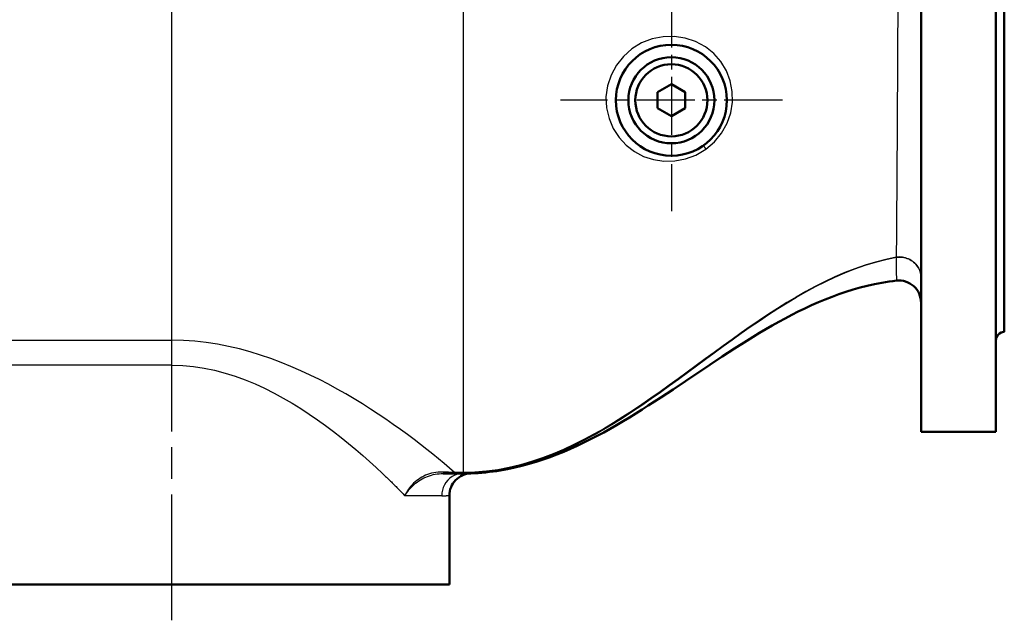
# Model space of a CAD drawing. Header units: millimetres. Extents: x 123 to 1447, y 427 to 1954.
# Tile 6 of 22: x 502 to 857, y 968 to 1184. Entities that reach past the tile are written whole.
import ezdxf

# ---------------------------------------------------------------- set-up
doc = ezdxf.new("R2010")
doc.units = ezdxf.units.MM
doc.header["$LTSCALE"] = 8
doc.linetypes.add('CHAIN', pattern=[0.3543, 0.2362, -0.0295, 0.0591, -0.0295])
for name, color, linetype, lineweight in [('Mittellinie(DIN)', 4, 'CHAIN', 25), ('Mittelpunktmarkierung(DIN)', 4, 'CHAIN', 25), ('Sichtbare Kanten(DIN)', 7, 'Continuous', 50), ('Sichtbare tangentiale Kanten(DIN)', 3, 'Continuous', 25)]:
    doc.layers.add(name, color=color, linetype=linetype, lineweight=lineweight)

msp = doc.modelspace()

# ---------------------------------------------------------------- linework, layer by layer
at = {"layer": 'Mittellinie(DIN)', "linetype": 'CHAIN', "ltscale": 23.990969}
msp.add_line((556.83, 967.69), (556.83, 1946.96), dxfattribs=at)
at = {"layer": 'Mittelpunktmarkierung(DIN)', "linetype": 'CHAIN', "ltscale": 11.111974}
for p, q in [((736.83, 1195.09), (736.83, 1115.09)), ((776.83, 1155.09), (696.83, 1155.09))]:
    msp.add_line(p, q, dxfattribs=at)
at = {"layer": 'Sichtbare Kanten(DIN)'}
for p, q in [((826.83, 1375.59), (826.83, 1035.59)), ((853.83, 1375.59), (853.83, 1035.59)), ((856.83, 1339.59), (856.83, 1071.59)), ((731.83, 1157.98), (736.83, 1160.86)), ((736.83, 1160.86), (741.83, 1157.98)), ((731.83, 1152.2), (731.83, 1157.98)), ((741.83, 1157.98), (741.83, 1152.2)), ((736.83, 1149.32), (731.83, 1152.2)), ((741.83, 1152.2), (736.83, 1149.32)), ((853.83, 1035.59), (826.83, 1035.59)), ((654.59, 1020.59), (658.65, 1020.59)), ((658.65, 1020.59), (661.83, 1020.59)), ((656.83, 980.59), (656.83, 1012.64)), ((456.83, 980.59), (656.83, 980.59))]:
    msp.add_line(p, q, dxfattribs=at)
at = {"layer": 'Sichtbare Kanten(DIN)', "flags": 128}
for points in [[(817.94, 1090.09), (816.62, 1089.93), (815.31, 1089.75), (813.99, 1089.55), (812.68, 1089.33), (811.37, 1089.09), (810.06, 1088.83), (807.46, 1088.25), (804.88, 1087.59), (802.31, 1086.87), (799.76, 1086.07), (797.23, 1085.22), (794.73, 1084.3), (792.26, 1083.33), (789.81, 1082.3), (787.37, 1081.23), (784.96, 1080.11), (782.57, 1078.94), (780.2, 1077.74), (777.84, 1076.5), (775.51, 1075.23), (773.19, 1073.92), (770.88, 1072.59), (768.6, 1071.23), (766.33, 1069.86), (764.07, 1068.46), (759.58, 1065.62), (755.13, 1062.72), (750.7, 1059.78), (741.87, 1053.85), (737.45, 1050.9), (733.01, 1047.96), (728.53, 1045.05), (726.27, 1043.61), (724, 1042.19), (721.71, 1040.78), (719.42, 1039.4), (717.11, 1038.05), (714.78, 1036.72), (712.44, 1035.42), (710.08, 1034.16), (707.71, 1032.93), (705.32, 1031.74), (702.91, 1030.6), (700.49, 1029.5), (698.05, 1028.45), (695.58, 1027.45), (693.1, 1026.51), (690.6, 1025.62), (688.08, 1024.79), (685.54, 1024.03), (682.97, 1023.34), (680.38, 1022.71), (677.77, 1022.17), (675.15, 1021.69), (673.83, 1021.49), (672.51, 1021.3), (671.19, 1021.14), (669.86, 1020.99), (668.54, 1020.87), (667.21, 1020.77), (665.88, 1020.69), (664.56, 1020.64)], [(664.56, 1020.64), (663.8, 1020.57), (663.04, 1020.44), (662.3, 1020.23), (661.59, 1019.95), (660.9, 1019.61), (660.25, 1019.2), (659.64, 1018.73), (659.08, 1018.2), (658.57, 1017.62), (658.12, 1017), (657.74, 1016.34), (657.41, 1015.64), (657.16, 1014.91), (656.98, 1014.17), (656.87, 1013.41), (656.83, 1012.64)]]:
    msp.add_lwpolyline(points, dxfattribs=at)
at = {"layer": 'Sichtbare Kanten(DIN)'}
for radius in [20, 15.5, 13]:
    msp.add_circle((736.83, 1155.09), radius, dxfattribs=at)
for centre, radius, start, end in [((818.83, 1082.14), 8, 0, 96.3546), ((856.83, 1068.59), 3, 90, 180)]:
    msp.add_arc(centre, radius, start, end, dxfattribs=at)
at = {"layer": 'Sichtbare tangentiale Kanten(DIN)'}
for p, q in [((661.83, 1205.78), (661.83, 1020.92)), ((556.83, 1068.59), (556.83, 1192.63)), ((817.94, 1090.11), (817.94, 1090.09)), ((453.95, 1068.59), (556.83, 1068.59)), ((556.83, 1064.97), (556.83, 1068.59)), ((556.83, 1059.59), (556.83, 1064.97)), ((556.83, 1059.59), (456.95, 1059.59)), ((658.65, 1020.59), (658.65, 1020.92)), ((661.83, 1020.92), (658.65, 1020.92)), ((661.83, 1020.59), (661.83, 1020.92)), ((664.56, 1020.63), (664.54, 1020.63)), ((654.05, 1012.59), (640.76, 1012.59)), ((656.81, 1012.64), (656.83, 1012.64))]:
    msp.add_line(p, q, dxfattribs=at)
at = {"layer": 'Sichtbare tangentiale Kanten(DIN)', "flags": 128}
for points in [[(818.43, 1187.3), (818.41, 1183.28), (818.39, 1179.29), (818.37, 1175.34), (818.35, 1171.44), (818.33, 1167.57), (818.31, 1163.74), (818.29, 1159.95), (818.27, 1156.22), (818.25, 1152.55), (818.23, 1148.94), (818.21, 1145.41), (818.19, 1141.96), (818.17, 1138.59), (818.15, 1135.3), (818.13, 1132.11), (818.11, 1129.01), (818.09, 1126), (818.07, 1123.09), (818.05, 1120.28), (818.03, 1117.57), (818.01, 1114.98), (818, 1112.5), (817.98, 1110.14), (817.96, 1107.9), (817.94, 1105.78), (817.92, 1103.78), (817.9, 1101.91), (817.88, 1100.18), (817.86, 1098.56)], [(749.23, 1137.44), (752.35, 1140.11), (754.95, 1143.27), (756.96, 1146.79), (758.27, 1150.53), (758.87, 1154.4), (758.79, 1158.28), (758.05, 1162.08), (756.68, 1165.69), (754.71, 1169.01), (752.16, 1171.95), (749.08, 1174.38), (745.59, 1176.23), (741.81, 1177.46), (737.85, 1178.06), (733.83, 1178), (729.86, 1177.24), (726.07, 1175.78), (722.62, 1173.63), (719.6, 1170.91), (717.08, 1167.71), (715.14, 1164.15), (713.85, 1160.33), (713.27, 1156.35), (713.46, 1152.37), (714.36, 1148.54), (715.88, 1144.96), (717.96, 1141.72), (720.52, 1138.91), (723.5, 1136.63), (726.82, 1134.88), (730.4, 1133.71), (734.17, 1133.14), (738.05, 1133.22), (741.93, 1133.96), (745.71, 1135.37), (749.23, 1137.44)], [(661.83, 1020.59), (666, 1020.71), (670.16, 1021.07), (674.3, 1021.65), (678.41, 1022.44), (682.48, 1023.42), (686.48, 1024.58), (690.41, 1025.91), (694.27, 1027.39), (698.04, 1029), (701.74, 1030.73), (705.38, 1032.57), (708.97, 1034.5), (712.5, 1036.52), (715.99, 1038.62), (719.44, 1040.79), (722.84, 1043), (726.21, 1045.27), (729.55, 1047.57), (732.86, 1049.9), (736.14, 1052.25), (739.4, 1054.62), (742.63, 1056.99), (745.86, 1059.36), (749.08, 1061.74), (752.31, 1064.11), (755.54, 1066.47), (758.77, 1068.82), (762.02, 1071.14), (765.28, 1073.42), (768.55, 1075.67), (771.84, 1077.87), (775.16, 1080.03), (778.51, 1082.12), (781.88, 1084.14), (785.29, 1086.08), (788.74, 1087.95), (792.24, 1089.72), (795.78, 1091.38), (799.37, 1092.94), (803.01, 1094.36), (806.68, 1095.65), (810.38, 1096.78), (814.1, 1097.76), (817.85, 1098.56)], [(817.85, 1098.56), (814.1, 1097.77), (810.37, 1096.8), (806.67, 1095.67), (802.99, 1094.39), (799.36, 1092.97), (795.76, 1091.42), (792.21, 1089.76), (788.71, 1088), (785.26, 1086.14), (781.84, 1084.2), (778.46, 1082.19), (775.11, 1080.1), (771.79, 1077.96), (768.5, 1075.76), (765.22, 1073.52), (761.96, 1071.24), (758.71, 1068.93), (755.47, 1066.59), (752.24, 1064.24), (749.02, 1061.87), (745.79, 1059.5), (742.57, 1057.13), (739.33, 1054.77), (736.07, 1052.41), (732.79, 1050.07), (729.48, 1047.75), (726.14, 1045.46), (722.77, 1043.2), (719.37, 1040.99), (715.93, 1038.84), (712.44, 1036.75), (708.91, 1034.74), (705.32, 1032.82), (701.68, 1030.99), (697.98, 1029.27), (694.22, 1027.67), (690.37, 1026.2), (686.44, 1024.88), (682.44, 1023.73), (678.38, 1022.76), (674.28, 1021.97), (670.15, 1021.4), (665.99, 1021.04), (661.83, 1020.92)], [(817.86, 1098.56), (817.86, 1098.56), (817.86, 1098.56), (817.86, 1098.56), (817.86, 1098.56), (817.86, 1098.56), (817.85, 1098.56), (817.85, 1098.56), (817.85, 1098.56), (817.85, 1098.56), (817.85, 1098.56), (817.85, 1098.56), (817.85, 1098.56), (817.85, 1098.56), (817.85, 1098.56), (817.85, 1098.56), (817.85, 1098.56), (817.85, 1098.56), (817.85, 1098.56), (817.85, 1098.56), (817.85, 1098.56), (817.85, 1098.56), (817.85, 1098.56), (817.85, 1098.56), (817.85, 1098.56)], [(817.85, 1098.56), (817.85, 1097.91), (817.86, 1097.28), (817.86, 1096.68), (817.87, 1096.1), (817.87, 1095.55), (817.88, 1095.03), (817.88, 1094.53), (817.89, 1094.05), (817.89, 1093.61), (817.9, 1093.19), (817.9, 1092.79), (817.91, 1092.42), (817.91, 1092.08), (817.92, 1091.77), (817.92, 1091.48), (817.92, 1091.22), (817.93, 1090.98), (817.93, 1090.78), (817.93, 1090.6), (817.94, 1090.45), (817.94, 1090.32), (817.94, 1090.22), (817.94, 1090.15), (817.94, 1090.11)], [(817.85, 1098.56), (817.85, 1098.56), (817.85, 1098.56), (817.85, 1098.56), (817.85, 1098.56), (817.85, 1098.56), (817.85, 1098.56), (817.85, 1098.56), (817.85, 1098.56), (817.85, 1098.56), (817.85, 1098.56), (817.85, 1098.56), (817.85, 1098.56), (817.85, 1098.56), (817.85, 1098.56), (817.85, 1098.56), (817.85, 1098.56), (817.86, 1098.56), (817.86, 1098.56), (817.86, 1098.56), (817.86, 1098.56), (817.86, 1098.56), (817.86, 1098.56), (817.86, 1098.56), (817.86, 1098.56)], [(826.83, 1091.21), (826.81, 1091.73), (826.75, 1092.25), (826.65, 1092.76), (826.51, 1093.26), (826.34, 1093.76), (826.13, 1094.24), (825.88, 1094.71), (825.6, 1095.16), (825.28, 1095.6), (824.93, 1096.01), (824.55, 1096.39), (824.14, 1096.75), (823.7, 1097.09), (823.24, 1097.39), (822.76, 1097.66), (822.26, 1097.91), (821.74, 1098.11), (821.21, 1098.29), (820.66, 1098.42), (820.11, 1098.52), (819.55, 1098.59), (818.98, 1098.62), (818.42, 1098.61), (817.86, 1098.56)], [(817.86, 1098.56), (818.42, 1098.61), (818.98, 1098.61), (819.55, 1098.59), (820.11, 1098.52), (820.66, 1098.42), (821.21, 1098.28), (821.74, 1098.11), (822.26, 1097.9), (822.76, 1097.66), (823.24, 1097.39), (823.7, 1097.08), (824.14, 1096.75), (824.55, 1096.39), (824.93, 1096), (825.28, 1095.59), (825.6, 1095.16), (825.88, 1094.71), (826.13, 1094.24), (826.34, 1093.76), (826.51, 1093.26), (826.65, 1092.76), (826.75, 1092.25), (826.81, 1091.73), (826.83, 1091.21)], [(658.65, 1020.92), (656.85, 1022.52), (654.95, 1024.16), (652.96, 1025.84), (650.88, 1027.55), (648.71, 1029.29), (646.46, 1031.05), (644.12, 1032.84), (641.69, 1034.65), (639.18, 1036.47), (636.6, 1038.3), (633.93, 1040.14), (631.2, 1041.99), (628.39, 1043.82), (625.51, 1045.65), (622.55, 1047.46), (619.52, 1049.25), (616.42, 1051.01), (613.24, 1052.73), (609.98, 1054.42), (606.64, 1056.06), (603.23, 1057.65), (599.74, 1059.18), (596.16, 1060.64), (592.51, 1062.01), (588.79, 1063.28), (584.99, 1064.45), (581.13, 1065.49), (577.19, 1066.41), (573.2, 1067.17), (569.15, 1067.78), (565.06, 1068.23), (560.95, 1068.5), (556.83, 1068.59)], [(556.83, 1059.59), (560.71, 1059.47), (564.58, 1059.13), (568.42, 1058.56), (572.22, 1057.78), (575.97, 1056.81), (579.64, 1055.66), (583.25, 1054.35), (586.78, 1052.89), (590.24, 1051.3), (593.62, 1049.6), (596.92, 1047.8), (600.14, 1045.93), (603.28, 1043.99), (606.34, 1041.99), (609.32, 1039.94), (612.22, 1037.85), (615.05, 1035.73), (617.8, 1033.58), (620.48, 1031.41), (623.08, 1029.24), (625.61, 1027.06), (628.06, 1024.89), (630.44, 1022.74), (632.73, 1020.6)], [(632.73, 1020.6), (633.09, 1020.26), (633.45, 1019.91), (633.81, 1019.57), (634.16, 1019.23), (634.52, 1018.89), (634.87, 1018.55), (635.22, 1018.22), (635.56, 1017.88), (635.91, 1017.54), (636.25, 1017.21), (636.59, 1016.87), (636.92, 1016.54), (637.26, 1016.2), (637.59, 1015.87), (637.92, 1015.54), (638.25, 1015.21), (638.57, 1014.88), (638.9, 1014.55), (639.22, 1014.22), (639.53, 1013.9), (639.85, 1013.57), (640.16, 1013.24), (640.47, 1012.92), (640.78, 1012.6)], [(655.09, 1021.1), (654.31, 1021.13), (653.53, 1021.12), (652.74, 1021.07), (651.97, 1020.98), (651.2, 1020.85), (650.44, 1020.69), (649.7, 1020.48), (648.97, 1020.24), (648.27, 1019.95), (647.58, 1019.63), (646.91, 1019.28), (646.26, 1018.9), (645.64, 1018.48), (645.04, 1018.04), (644.48, 1017.57), (643.94, 1017.08), (643.43, 1016.56), (642.96, 1016.03), (642.51, 1015.48), (642.1, 1014.92), (641.72, 1014.34), (641.37, 1013.76), (641.05, 1013.18), (640.76, 1012.59)], [(640.76, 1012.59), (641.09, 1013.12), (641.45, 1013.64), (641.83, 1014.16), (642.23, 1014.68), (642.67, 1015.18), (643.13, 1015.68), (643.61, 1016.16), (644.12, 1016.62), (644.65, 1017.07), (645.21, 1017.5), (645.78, 1017.91), (646.38, 1018.29), (647, 1018.65), (647.64, 1018.98), (648.29, 1019.29), (648.96, 1019.56), (649.64, 1019.8), (650.33, 1020.01), (651.03, 1020.19), (651.74, 1020.33), (652.45, 1020.45), (653.17, 1020.53), (653.88, 1020.57), (654.59, 1020.59)], [(658.65, 1020.92), (658.5, 1020.93), (658.35, 1020.93), (658.2, 1020.94), (658.05, 1020.95), (657.9, 1020.95), (657.75, 1020.96), (657.6, 1020.96), (657.46, 1020.97), (657.31, 1020.98), (657.16, 1020.99), (657.01, 1020.99), (656.86, 1021), (656.71, 1021.01), (656.56, 1021.02), (656.41, 1021.02), (656.26, 1021.03), (656.12, 1021.04), (655.97, 1021.05), (655.82, 1021.06), (655.67, 1021.06), (655.53, 1021.07), (655.38, 1021.08), (655.23, 1021.09), (655.09, 1021.1)], [(664.54, 1020.63), (664.52, 1020.63), (664.49, 1020.63), (664.45, 1020.63), (664.41, 1020.63), (664.36, 1020.63), (664.3, 1020.63), (664.23, 1020.62), (664.15, 1020.62), (664.06, 1020.62), (663.97, 1020.62), (663.87, 1020.61), (663.76, 1020.61), (663.64, 1020.61), (663.52, 1020.61), (663.38, 1020.6), (663.24, 1020.6), (663.09, 1020.6), (662.94, 1020.6), (662.77, 1020.59), (662.6, 1020.59), (662.42, 1020.59), (662.23, 1020.59), (662.03, 1020.59), (661.83, 1020.59)], [(654.05, 1012.59), (654.26, 1012.59), (654.46, 1012.59), (654.65, 1012.59), (654.83, 1012.59), (655.01, 1012.59), (655.17, 1012.6), (655.33, 1012.6), (655.48, 1012.6), (655.63, 1012.6), (655.76, 1012.61), (655.89, 1012.61), (656.01, 1012.61), (656.12, 1012.62), (656.22, 1012.62), (656.32, 1012.62), (656.41, 1012.63), (656.48, 1012.63), (656.56, 1012.63), (656.62, 1012.63), (656.67, 1012.63), (656.72, 1012.64), (656.76, 1012.64), (656.79, 1012.64), (656.81, 1012.64)]]:
    msp.add_lwpolyline(points, dxfattribs=at)
at = {"layer": 'Sichtbare tangentiale Kanten(DIN)'}
for centre, major_axis, ratio, start_param, end_param in [((750.21, 1136.38), (-1.75, 2.44), 0.070771, 0, 1.072674), ((817.48, 1101.32), (0.54, -2.95), 0.12264, 5.893694, 5.897804), ((817.49, 1101.32), (0.34, -2.98), 0.045926, 0.382796, 0.386832), ((654.59, 1023.59), (0, -3), 0.296267, 0, 0.59106), ((661.83, 1012.59), (0, 8), 0.972222, 0, 1.065436), ((661.83, 1012.59), (0, -8), 0.972222, 4.207028, 4.712389)]:
    msp.add_ellipse(centre, major_axis=major_axis, ratio=ratio, start_param=start_param, end_param=end_param, dxfattribs=at)

doc.saveas('drawing.dxf')
